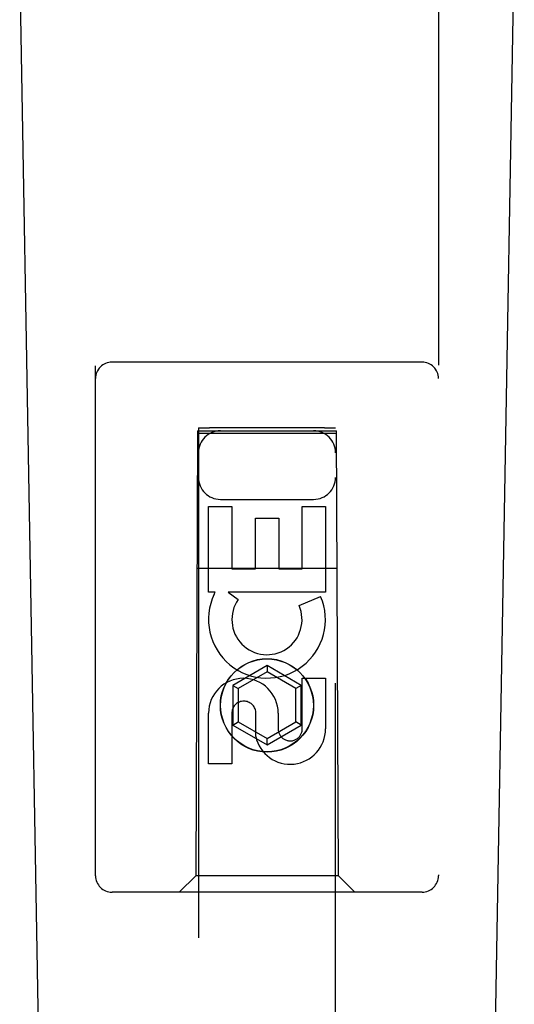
# Model space of a CAD drawing. Header units: inches. Extents: x 0 to 169, y 0 to 109.
# Tile 13 of 23: x 56.004 to 56.905, y 53.817 to 55.609. Entities that reach past the tile are written whole.
import ezdxf

# ---------------------------------------------------------------- set-up
doc = ezdxf.new("R2010")
doc.units = ezdxf.units.IN
doc.header["$LTSCALE"] = 9.280397
doc.header["$MEASUREMENT"] = 0
doc.linetypes.add('HIDDEN', pattern=[0.2, 0.1, -0.1])
doc.layers.add('DOOR_ASSEMBLY_RIGHT', color=7, linetype='CONTINUOUS')

msp = doc.modelspace()

# ---------------------------------------------------------------- linework, layer by layer
at = {"layer": 'DOOR_ASSEMBLY_RIGHT', "color": 8, "linetype": 'HIDDEN'}
for p, q in [((56.1421, 54.0513), (56.1421, 55.9088)), ((56.7671, 55.9088), (56.7671, 54.0513)), ((56.7371, 54.9863), (56.1721, 54.9863)), ((56.3296, 54.8663), (56.3296, 40.4813)), ((56.3325, 54.8665), (56.3344, 54.8665)), ((56.3344, 54.8665), (56.3366, 54.8666)), ((56.3366, 54.8666), (56.3405, 54.8666)), ((56.3405, 54.8666), (56.3465, 54.8666)), ((56.3465, 54.8666), (56.3496, 54.8666)), ((56.5596, 54.8666), (56.3496, 54.8666)), ((56.5596, 54.8666), (56.5658, 54.8666)), ((56.5658, 54.8666), (56.57, 54.8666)), ((56.57, 54.8666), (56.5737, 54.8665)), ((56.5796, 40.4813), (56.5796, 54.8663)), ((56.3281, 54.8613), (56.3246, 54.0513)), ((56.3281, 54.8613), (56.5811, 54.8613)), ((56.3391, 54.8563), (56.3354, 54.8564)), ((56.3434, 54.8563), (56.3391, 54.8563)), ((56.3496, 54.8563), (56.3434, 54.8563)), ((56.5627, 54.8563), (56.3496, 54.8563)), ((56.5687, 54.8563), (56.5627, 54.8563)), ((56.5726, 54.8564), (56.5687, 54.8563)), ((56.5748, 54.8564), (56.5726, 54.8564)), ((56.5766, 54.8564), (56.5748, 54.8564)), ((56.5846, 54.0513), (56.5811, 54.8613)), ((56.348, 54.7234), (56.3904, 54.7234)), ((56.348, 54.5673), (56.348, 54.7234)), ((56.3696, 54.7363), (56.5396, 54.7363)), ((56.3904, 54.7234), (56.3904, 54.6099)), ((56.5188, 54.7234), (56.5612, 54.7234)), ((56.5188, 54.6099), (56.5188, 54.7234)), ((56.5612, 54.7234), (56.5612, 54.5673)), ((56.4339, 54.7021), (56.4763, 54.7021)), ((56.4339, 54.6099), (56.4339, 54.7021)), ((56.4763, 54.7021), (56.4763, 54.6099)), ((56.327, 54.6113), (56.5822, 54.6113)), ((56.3904, 54.6099), (56.4339, 54.6099)), ((56.4763, 54.6099), (56.5188, 54.6099)), ((56.3603, 54.5673), (56.348, 54.5673)), ((56.3585, 54.5638), (56.3603, 54.5673)), ((56.5612, 54.5673), (56.3836, 54.5673)), ((56.3836, 54.5673), (56.4022, 54.5543)), ((56.5131, 54.5429), (56.5522, 54.5598)), ((56.4546, 54.4338), (56.3921, 54.3977)), ((56.5171, 54.3977), (56.4546, 54.4338)), ((56.4546, 54.4338), (56.4546, 54.4222)), ((56.4546, 54.4222), (56.4021, 54.3919)), ((56.5071, 54.3919), (56.4546, 54.4222)), ((56.3921, 54.3977), (56.4021, 54.3919)), ((56.3921, 54.3977), (56.3921, 54.3255)), ((56.5171, 54.3977), (56.5071, 54.3919)), ((56.5171, 54.3255), (56.5171, 54.3977)), ((56.5188, 54.411), (56.5612, 54.411)), ((56.5188, 54.3186), (56.5188, 54.411)), ((56.5612, 54.411), (56.5612, 54.3186)), ((56.4021, 54.3919), (56.4021, 54.3313)), ((56.5071, 54.3313), (56.5071, 54.3919)), ((56.348, 54.2547), (56.348, 54.3471)), ((56.3904, 54.3471), (56.3904, 54.2547)), ((56.434, 54.3048), (56.434, 54.3511)), ((56.4749, 54.3471), (56.4749, 54.3186)), ((56.3921, 54.3255), (56.4021, 54.3313)), ((56.3921, 54.3255), (56.4546, 54.2894)), ((56.4021, 54.3313), (56.4546, 54.301)), ((56.4546, 54.301), (56.5071, 54.3313)), ((56.4546, 54.2894), (56.5171, 54.3255)), ((56.5171, 54.3255), (56.5071, 54.3313)), ((56.4546, 54.2894), (56.4546, 54.301)), ((56.3904, 54.2547), (56.348, 54.2547)), ((56.3246, 54.0513), (56.2946, 54.0213)), ((56.5846, 54.0513), (56.3246, 54.0513)), ((56.5846, 54.0513), (56.6146, 54.0213)), ((56.7371, 54.0213), (56.1721, 54.0213))]:
    msp.add_line(p, q, dxfattribs=at)
at = {"layer": 'DOOR_ASSEMBLY_RIGHT', "color": 7, "linetype": 'Continuous'}
for p, q in [((56.0761, 51.5993), (56.0038, 55.7386)), ((56.8331, 51.5993), (56.9053, 55.7386))]:
    msp.add_line(p, q, dxfattribs=at)
at = {"layer": 'DOOR_ASSEMBLY_RIGHT', "color": 8, "linetype": 'HIDDEN'}
for points in [[(56.3296, 54.8663), (56.3296, 54.8663), (56.3298, 54.8664), (56.3301, 54.8664), (56.3306, 54.8664), (56.3311, 54.8664), (56.3318, 54.8665), (56.3325, 54.8665)], [(56.5737, 54.8665), (56.5758, 54.8665), (56.5766, 54.8665), (56.5774, 54.8665), (56.5781, 54.8664), (56.5786, 54.8664), (56.579, 54.8664), (56.5793, 54.8664), (56.5795, 54.8663), (56.5796, 54.8663)], [(56.3354, 54.8564), (56.3334, 54.8564), (56.3325, 54.8564), (56.3318, 54.8565), (56.3311, 54.8565), (56.3306, 54.8565), (56.3301, 54.8565), (56.3298, 54.8566), (56.3296, 54.8566), (56.3296, 54.8566)], [(56.5796, 54.8566), (56.5795, 54.8566), (56.5793, 54.8566), (56.579, 54.8565), (56.5786, 54.8565), (56.5781, 54.8565), (56.5774, 54.8565), (56.5766, 54.8564)]]:
    msp.add_lwpolyline(points, dxfattribs=at)
for radius in [0.085, 0.0845]:
    msp.add_circle((56.4546, 54.3613), radius, dxfattribs=at)
for centre, radius, start, end in [((56.1721, 54.9563), 0.03, 90, 180), ((56.7371, 54.9563), 0.03, 0, 90), ((56.3696, 54.8213), 0.04, 90, 180), ((56.5396, 54.8213), 0.04, 0, 90), ((56.3696, 54.7763), 0.04, 180, 270), ((56.5396, 54.7763), 0.04, 270, 360), ((56.4545, 54.5175), 0.1065, 154.2636, 23.4027), ((56.4545, 54.5175), 0.0639, 144.8895, 23.4026), ((56.4115, 54.3471), 0.0635, 0, 180), ((56.4124, 54.3471), 0.0219, 10.307, 180), ((56.4969, 54.3185), 0.0644, 192.2995, 0.0775), ((56.4969, 54.3186), 0.0219, 179.9011, 360), ((56.1721, 54.0513), 0.03, 180, 270), ((56.7371, 54.0513), 0.03, 270, 360)]:
    msp.add_arc(centre, radius, start, end, dxfattribs=at)

doc.saveas('drawing.dxf')
